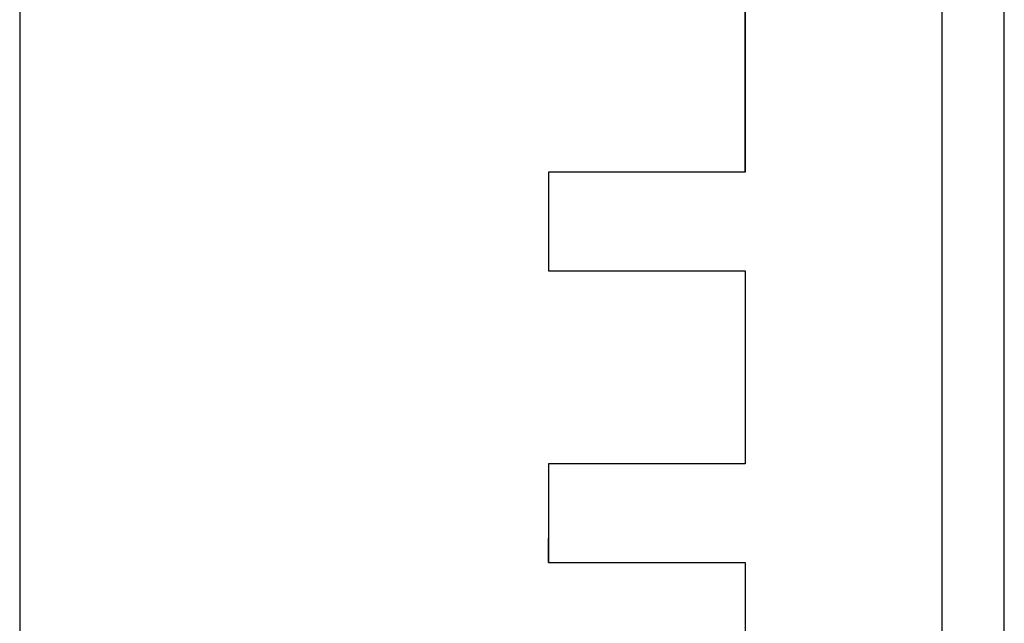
# Model space of a CAD drawing. Header units: millimetres. Extents: x -49 to 798, y -127 to 363.
# Tile 137 of 170: x 748 to 798, y 301 to 332. Entities that reach past the tile are written whole.
import ezdxf

# ---------------------------------------------------------------- set-up
doc = ezdxf.new("R2010")
doc.units = ezdxf.units.MM
doc.header["$MEASUREMENT"] = 0
doc.layers.add('corte', color=1, linetype='Continuous', true_color=0xff0000)
doc.layers.add('material', color=18, linetype='Continuous', true_color=0x000000)

msp = doc.modelspace()

# ---------------------------------------------------------------- linework, layer by layer
at = {"layer": 'corte'}
msp.add_line((794.628, 132.899), (794.628, 359.199), dxfattribs=at)
for points in [[(784.628, 324.299), (774.628, 324.299)], [(774.628, 324.299), (774.628, 319.299)], [(774.628, 319.299), (784.628, 319.299)], [(784.628, 319.299), (784.628, 309.499)], [(784.628, 309.499), (774.628, 309.499)], [(774.628, 304.499), (784.628, 304.499)], [(784.628, 304.499), (784.628, 294.799)]]:
    msp.add_lwpolyline(points, dxfattribs=at)
for points in [[(784.628, 334.199, 0), (784.628, 324.299, 0), (784.628, 332.435, 0)], [(774.628, 309.499, 0), (774.628, 304.499, 0), (774.628, 305.715, 0)]]:
    msp.add_polyline3d(points, dxfattribs=at)
at = {"layer": 'material', "lineweight": -3}
msp.add_lwpolyline([(747.781, -127.334), (797.781, -127.334), (797.781, 362.666), (747.781, 362.666)], close=True, dxfattribs=at)

doc.saveas('drawing.dxf')
